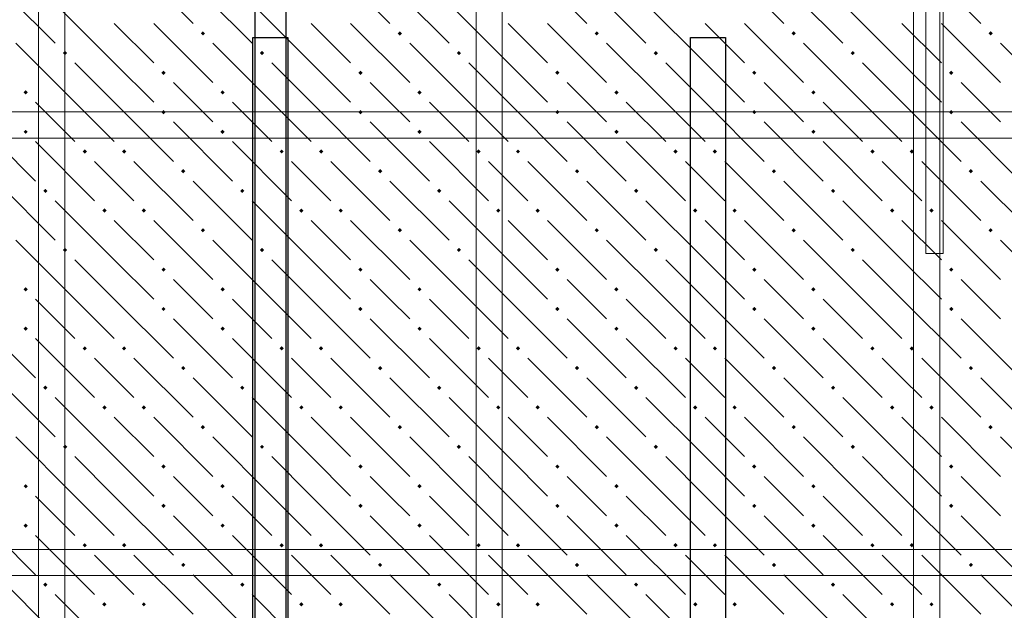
# Model space of a CAD drawing. Header units: millimetres. Extents: x 0 to 42000, y 0 to 29700.
# Tile 44 of 64: x 16691 to 19691, y 21635 to 23435. Entities that reach past the tile are written whole.
import ezdxf

# ---------------------------------------------------------------- set-up
doc = ezdxf.new("R2010")
doc.units = ezdxf.units.MM
for name, color, linetype, lineweight in [('ДОП Верх по У', 7, 'Continuous', 18), ('ЖБ Перекрытие верхний уровень', 7, 'Continuous', 18), ('Фоновоя арматура Х1', 7, 'Continuous', 25)]:
    doc.layers.add(name, color=color, linetype=linetype, lineweight=lineweight)

msp = doc.modelspace()

# ---------------------------------------------------------------- hatches: boundary and pattern name
at = {"layer": 'ЖБ Перекрытие верхний уровень', "linetype": 'Continuous', "lineweight": 18, "transparency": 33554687}
for points in [[(17242.8, 23393.5), (17249.3, 23400), (17255.8, 23393.5), (17249.3, 23387)], [(17842.8, 23393.5), (17849.3, 23400), (17855.8, 23393.5), (17849.3, 23387)], [(18442.8, 23393.5), (18449.3, 23400), (18455.8, 23393.5), (18449.3, 23387)], [(19042.8, 23393.5), (19049.3, 23400), (19055.8, 23393.5), (19049.3, 23387)], [(19642.8, 23393.5), (19649.3, 23400), (19655.8, 23393.5), (19649.3, 23387)], [(16822.8, 23333.5), (16829.3, 23340), (16835.8, 23333.5), (16829.3, 23327)], [(17422.8, 23333.5), (17429.3, 23340), (17435.8, 23333.5), (17429.3, 23327)], [(18022.8, 23333.5), (18029.3, 23340), (18035.8, 23333.5), (18029.3, 23327)], [(18622.8, 23333.5), (18629.3, 23340), (18635.8, 23333.5), (18629.3, 23327)], [(19222.8, 23333.5), (19229.3, 23340), (19235.8, 23333.5), (19229.3, 23327)], [(17122.8, 23273.5), (17129.3, 23280), (17135.8, 23273.5), (17129.3, 23267)], [(17722.8, 23273.5), (17729.3, 23280), (17735.8, 23273.5), (17729.3, 23267)], [(18322.8, 23273.5), (18329.3, 23280), (18335.8, 23273.5), (18329.3, 23267)], [(18922.8, 23273.5), (18929.3, 23280), (18935.8, 23273.5), (18929.3, 23267)], [(19522.8, 23273.5), (19529.3, 23280), (19535.8, 23273.5), (19529.3, 23267)], [(16702.8, 23213.5), (16709.3, 23220), (16715.8, 23213.5), (16709.3, 23207)], [(17302.8, 23213.5), (17309.3, 23220), (17315.8, 23213.5), (17309.3, 23207)], [(17902.8, 23213.5), (17909.3, 23220), (17915.8, 23213.5), (17909.3, 23207)], [(18502.8, 23213.5), (18509.3, 23220), (18515.8, 23213.5), (18509.3, 23207)], [(19102.8, 23213.5), (19109.3, 23220), (19115.8, 23213.5), (19109.3, 23207)], [(17122.8, 23153.5), (17129.3, 23160), (17135.8, 23153.5), (17129.3, 23147)], [(17722.8, 23153.5), (17729.3, 23160), (17735.8, 23153.5), (17729.3, 23147)], [(18322.8, 23153.5), (18329.3, 23160), (18335.8, 23153.5), (18329.3, 23147)], [(18922.8, 23153.5), (18929.3, 23160), (18935.8, 23153.5), (18929.3, 23147)], [(19522.8, 23153.5), (19529.3, 23160), (19535.8, 23153.5), (19529.3, 23147)], [(16702.8, 23093.5), (16709.3, 23100), (16715.8, 23093.5), (16709.3, 23087)], [(17302.8, 23093.5), (17309.3, 23100), (17315.8, 23093.5), (17309.3, 23087)], [(17902.8, 23093.5), (17909.3, 23100), (17915.8, 23093.5), (17909.3, 23087)], [(18502.8, 23093.5), (18509.3, 23100), (18515.8, 23093.5), (18509.3, 23087)], [(19102.8, 23093.5), (19109.3, 23100), (19115.8, 23093.5), (19109.3, 23087)], [(16882.8, 23033.5), (16889.3, 23040), (16895.8, 23033.5), (16889.3, 23027)], [(17002.8, 23033.5), (17009.3, 23040), (17015.8, 23033.5), (17009.3, 23027)], [(17482.8, 23033.5), (17489.3, 23040), (17495.8, 23033.5), (17489.3, 23027)], [(17602.8, 23033.5), (17609.3, 23040), (17615.8, 23033.5), (17609.3, 23027)], [(18082.8, 23033.5), (18089.3, 23040), (18095.8, 23033.5), (18089.3, 23027)], [(18202.8, 23033.5), (18209.3, 23040), (18215.8, 23033.5), (18209.3, 23027)], [(18682.8, 23033.5), (18689.3, 23040), (18695.8, 23033.5), (18689.3, 23027)], [(18802.8, 23033.5), (18809.3, 23040), (18815.8, 23033.5), (18809.3, 23027)], [(19282.8, 23033.5), (19289.3, 23040), (19295.8, 23033.5), (19289.3, 23027)], [(19402.8, 23033.5), (19409.3, 23040), (19415.8, 23033.5), (19409.3, 23027)], [(17182.8, 22973.5), (17189.3, 22980), (17195.8, 22973.5), (17189.3, 22967)], [(17782.8, 22973.5), (17789.3, 22980), (17795.8, 22973.5), (17789.3, 22967)], [(18382.8, 22973.5), (18389.3, 22980), (18395.8, 22973.5), (18389.3, 22967)], [(18982.8, 22973.5), (18989.3, 22980), (18995.8, 22973.5), (18989.3, 22967)], [(19582.8, 22973.5), (19589.3, 22980), (19595.8, 22973.5), (19589.3, 22967)], [(16762.8, 22913.5), (16769.3, 22920), (16775.8, 22913.5), (16769.3, 22907)], [(17362.8, 22913.5), (17369.3, 22920), (17375.8, 22913.5), (17369.3, 22907)], [(17962.8, 22913.5), (17969.3, 22920), (17975.8, 22913.5), (17969.3, 22907)], [(18562.8, 22913.5), (18569.3, 22920), (18575.8, 22913.5), (18569.3, 22907)], [(19162.8, 22913.5), (19169.3, 22920), (19175.8, 22913.5), (19169.3, 22907)], [(16942.8, 22853.5), (16949.3, 22860), (16955.8, 22853.5), (16949.3, 22847)], [(17062.8, 22853.5), (17069.3, 22860), (17075.8, 22853.5), (17069.3, 22847)], [(17542.8, 22853.5), (17549.3, 22860), (17555.8, 22853.5), (17549.3, 22847)], [(17662.8, 22853.5), (17669.3, 22860), (17675.8, 22853.5), (17669.3, 22847)], [(18142.8, 22853.5), (18149.3, 22860), (18155.8, 22853.5), (18149.3, 22847)], [(18262.8, 22853.5), (18269.3, 22860), (18275.8, 22853.5), (18269.3, 22847)], [(18742.8, 22853.5), (18749.3, 22860), (18755.8, 22853.5), (18749.3, 22847)], [(18862.8, 22853.5), (18869.3, 22860), (18875.8, 22853.5), (18869.3, 22847)], [(19342.8, 22853.5), (19349.3, 22860), (19355.8, 22853.5), (19349.3, 22847)], [(19462.8, 22853.5), (19469.3, 22860), (19475.8, 22853.5), (19469.3, 22847)], [(17242.8, 22793.5), (17249.3, 22800), (17255.8, 22793.5), (17249.3, 22787)], [(17842.8, 22793.5), (17849.3, 22800), (17855.8, 22793.5), (17849.3, 22787)], [(18442.8, 22793.5), (18449.3, 22800), (18455.8, 22793.5), (18449.3, 22787)], [(19042.8, 22793.5), (19049.3, 22800), (19055.8, 22793.5), (19049.3, 22787)], [(19642.8, 22793.5), (19649.3, 22800), (19655.8, 22793.5), (19649.3, 22787)], [(16822.8, 22733.5), (16829.3, 22740), (16835.8, 22733.5), (16829.3, 22727)], [(17422.8, 22733.5), (17429.3, 22740), (17435.8, 22733.5), (17429.3, 22727)], [(18022.8, 22733.5), (18029.3, 22740), (18035.8, 22733.5), (18029.3, 22727)], [(18622.8, 22733.5), (18629.3, 22740), (18635.8, 22733.5), (18629.3, 22727)], [(19222.8, 22733.5), (19229.3, 22740), (19235.8, 22733.5), (19229.3, 22727)], [(17122.8, 22673.5), (17129.3, 22680), (17135.8, 22673.5), (17129.3, 22667)], [(17722.8, 22673.5), (17729.3, 22680), (17735.8, 22673.5), (17729.3, 22667)], [(18322.8, 22673.5), (18329.3, 22680), (18335.8, 22673.5), (18329.3, 22667)], [(18922.8, 22673.5), (18929.3, 22680), (18935.8, 22673.5), (18929.3, 22667)], [(19522.8, 22673.5), (19529.3, 22680), (19535.8, 22673.5), (19529.3, 22667)], [(16702.8, 22613.5), (16709.3, 22620), (16715.8, 22613.5), (16709.3, 22607)], [(17302.8, 22613.5), (17309.3, 22620), (17315.8, 22613.5), (17309.3, 22607)], [(17902.8, 22613.5), (17909.3, 22620), (17915.8, 22613.5), (17909.3, 22607)], [(18502.8, 22613.5), (18509.3, 22620), (18515.8, 22613.5), (18509.3, 22607)], [(19102.8, 22613.5), (19109.3, 22620), (19115.8, 22613.5), (19109.3, 22607)], [(17122.8, 22553.5), (17129.3, 22560), (17135.8, 22553.5), (17129.3, 22547)], [(17722.8, 22553.5), (17729.3, 22560), (17735.8, 22553.5), (17729.3, 22547)], [(18322.8, 22553.5), (18329.3, 22560), (18335.8, 22553.5), (18329.3, 22547)], [(18922.8, 22553.5), (18929.3, 22560), (18935.8, 22553.5), (18929.3, 22547)], [(19522.8, 22553.5), (19529.3, 22560), (19535.8, 22553.5), (19529.3, 22547)], [(16702.8, 22493.5), (16709.3, 22500), (16715.8, 22493.5), (16709.3, 22487)], [(17302.8, 22493.5), (17309.3, 22500), (17315.8, 22493.5), (17309.3, 22487)], [(17902.8, 22493.5), (17909.3, 22500), (17915.8, 22493.5), (17909.3, 22487)], [(18502.8, 22493.5), (18509.3, 22500), (18515.8, 22493.5), (18509.3, 22487)], [(19102.8, 22493.5), (19109.3, 22500), (19115.8, 22493.5), (19109.3, 22487)], [(16882.8, 22433.5), (16889.3, 22440), (16895.8, 22433.5), (16889.3, 22427)], [(17002.8, 22433.5), (17009.3, 22440), (17015.8, 22433.5), (17009.3, 22427)], [(17482.8, 22433.5), (17489.3, 22440), (17495.8, 22433.5), (17489.3, 22427)], [(17602.8, 22433.5), (17609.3, 22440), (17615.8, 22433.5), (17609.3, 22427)], [(18082.8, 22433.5), (18089.3, 22440), (18095.8, 22433.5), (18089.3, 22427)], [(18202.8, 22433.5), (18209.3, 22440), (18215.8, 22433.5), (18209.3, 22427)], [(18682.8, 22433.5), (18689.3, 22440), (18695.8, 22433.5), (18689.3, 22427)], [(18802.8, 22433.5), (18809.3, 22440), (18815.8, 22433.5), (18809.3, 22427)], [(19282.8, 22433.5), (19289.3, 22440), (19295.8, 22433.5), (19289.3, 22427)], [(19402.8, 22433.5), (19409.3, 22440), (19415.8, 22433.5), (19409.3, 22427)], [(17182.8, 22373.5), (17189.3, 22380), (17195.8, 22373.5), (17189.3, 22367)], [(17782.8, 22373.5), (17789.3, 22380), (17795.8, 22373.5), (17789.3, 22367)], [(18382.8, 22373.5), (18389.3, 22380), (18395.8, 22373.5), (18389.3, 22367)], [(18982.8, 22373.5), (18989.3, 22380), (18995.8, 22373.5), (18989.3, 22367)], [(19582.8, 22373.5), (19589.3, 22380), (19595.8, 22373.5), (19589.3, 22367)], [(16762.8, 22313.5), (16769.3, 22320), (16775.8, 22313.5), (16769.3, 22307)], [(17362.8, 22313.5), (17369.3, 22320), (17375.8, 22313.5), (17369.3, 22307)], [(17962.8, 22313.5), (17969.3, 22320), (17975.8, 22313.5), (17969.3, 22307)], [(18562.8, 22313.5), (18569.3, 22320), (18575.8, 22313.5), (18569.3, 22307)], [(19162.8, 22313.5), (19169.3, 22320), (19175.8, 22313.5), (19169.3, 22307)], [(16942.8, 22253.5), (16949.3, 22260), (16955.8, 22253.5), (16949.3, 22247)], [(17062.8, 22253.5), (17069.3, 22260), (17075.8, 22253.5), (17069.3, 22247)], [(17542.8, 22253.5), (17549.3, 22260), (17555.8, 22253.5), (17549.3, 22247)], [(17662.8, 22253.5), (17669.3, 22260), (17675.8, 22253.5), (17669.3, 22247)], [(18142.8, 22253.5), (18149.3, 22260), (18155.8, 22253.5), (18149.3, 22247)], [(18262.8, 22253.5), (18269.3, 22260), (18275.8, 22253.5), (18269.3, 22247)], [(18742.8, 22253.5), (18749.3, 22260), (18755.8, 22253.5), (18749.3, 22247)], [(18862.8, 22253.5), (18869.3, 22260), (18875.8, 22253.5), (18869.3, 22247)], [(19342.8, 22253.5), (19349.3, 22260), (19355.8, 22253.5), (19349.3, 22247)], [(19462.8, 22253.5), (19469.3, 22260), (19475.8, 22253.5), (19469.3, 22247)], [(17242.8, 22193.5), (17249.3, 22200), (17255.8, 22193.5), (17249.3, 22187)], [(17842.8, 22193.5), (17849.3, 22200), (17855.8, 22193.5), (17849.3, 22187)], [(18442.8, 22193.5), (18449.3, 22200), (18455.8, 22193.5), (18449.3, 22187)], [(19042.8, 22193.5), (19049.3, 22200), (19055.8, 22193.5), (19049.3, 22187)], [(19642.8, 22193.5), (19649.3, 22200), (19655.8, 22193.5), (19649.3, 22187)], [(16822.8, 22133.5), (16829.3, 22140), (16835.8, 22133.5), (16829.3, 22127)], [(17422.8, 22133.5), (17429.3, 22140), (17435.8, 22133.5), (17429.3, 22127)], [(18022.8, 22133.5), (18029.3, 22140), (18035.8, 22133.5), (18029.3, 22127)], [(18622.8, 22133.5), (18629.3, 22140), (18635.8, 22133.5), (18629.3, 22127)], [(19222.8, 22133.5), (19229.3, 22140), (19235.8, 22133.5), (19229.3, 22127)], [(17122.8, 22073.5), (17129.3, 22080), (17135.8, 22073.5), (17129.3, 22067)], [(17722.8, 22073.5), (17729.3, 22080), (17735.8, 22073.5), (17729.3, 22067)], [(18322.8, 22073.5), (18329.3, 22080), (18335.8, 22073.5), (18329.3, 22067)], [(18922.8, 22073.5), (18929.3, 22080), (18935.8, 22073.5), (18929.3, 22067)], [(19522.8, 22073.5), (19529.3, 22080), (19535.8, 22073.5), (19529.3, 22067)], [(16702.8, 22013.5), (16709.3, 22020), (16715.8, 22013.5), (16709.3, 22007)], [(17302.8, 22013.5), (17309.3, 22020), (17315.8, 22013.5), (17309.3, 22007)], [(17902.8, 22013.5), (17909.3, 22020), (17915.8, 22013.5), (17909.3, 22007)], [(18502.8, 22013.5), (18509.3, 22020), (18515.8, 22013.5), (18509.3, 22007)], [(19102.8, 22013.5), (19109.3, 22020), (19115.8, 22013.5), (19109.3, 22007)], [(17122.8, 21953.5), (17129.3, 21960), (17135.8, 21953.5), (17129.3, 21947)], [(17722.8, 21953.5), (17729.3, 21960), (17735.8, 21953.5), (17729.3, 21947)], [(18322.8, 21953.5), (18329.3, 21960), (18335.8, 21953.5), (18329.3, 21947)], [(18922.8, 21953.5), (18929.3, 21960), (18935.8, 21953.5), (18929.3, 21947)], [(19522.8, 21953.5), (19529.3, 21960), (19535.8, 21953.5), (19529.3, 21947)], [(16702.8, 21893.5), (16709.3, 21900), (16715.8, 21893.5), (16709.3, 21887)], [(17302.8, 21893.5), (17309.3, 21900), (17315.8, 21893.5), (17309.3, 21887)], [(17902.8, 21893.5), (17909.3, 21900), (17915.8, 21893.5), (17909.3, 21887)], [(18502.8, 21893.5), (18509.3, 21900), (18515.8, 21893.5), (18509.3, 21887)], [(19102.8, 21893.5), (19109.3, 21900), (19115.8, 21893.5), (19109.3, 21887)], [(16882.8, 21833.5), (16889.3, 21840), (16895.8, 21833.5), (16889.3, 21827)], [(17002.8, 21833.5), (17009.3, 21840), (17015.8, 21833.5), (17009.3, 21827)], [(17482.8, 21833.5), (17489.3, 21840), (17495.8, 21833.5), (17489.3, 21827)], [(17602.8, 21833.5), (17609.3, 21840), (17615.8, 21833.5), (17609.3, 21827)], [(18082.8, 21833.5), (18089.3, 21840), (18095.8, 21833.5), (18089.3, 21827)], [(18202.8, 21833.5), (18209.3, 21840), (18215.8, 21833.5), (18209.3, 21827)], [(18682.8, 21833.5), (18689.3, 21840), (18695.8, 21833.5), (18689.3, 21827)], [(18802.8, 21833.5), (18809.3, 21840), (18815.8, 21833.5), (18809.3, 21827)], [(19282.8, 21833.5), (19289.3, 21840), (19295.8, 21833.5), (19289.3, 21827)], [(19402.8, 21833.5), (19409.3, 21840), (19415.8, 21833.5), (19409.3, 21827)], [(17182.8, 21773.5), (17189.3, 21780), (17195.8, 21773.5), (17189.3, 21767)], [(17782.8, 21773.5), (17789.3, 21780), (17795.8, 21773.5), (17789.3, 21767)], [(18382.8, 21773.5), (18389.3, 21780), (18395.8, 21773.5), (18389.3, 21767)], [(18982.8, 21773.5), (18989.3, 21780), (18995.8, 21773.5), (18989.3, 21767)], [(19582.8, 21773.5), (19589.3, 21780), (19595.8, 21773.5), (19589.3, 21767)], [(16762.8, 21713.5), (16769.3, 21720), (16775.8, 21713.5), (16769.3, 21707)], [(17362.8, 21713.5), (17369.3, 21720), (17375.8, 21713.5), (17369.3, 21707)], [(17962.8, 21713.5), (17969.3, 21720), (17975.8, 21713.5), (17969.3, 21707)], [(18562.8, 21713.5), (18569.3, 21720), (18575.8, 21713.5), (18569.3, 21707)], [(19162.8, 21713.5), (19169.3, 21720), (19175.8, 21713.5), (19169.3, 21707)], [(16942.8, 21653.5), (16949.3, 21660), (16955.8, 21653.5), (16949.3, 21647)], [(17062.8, 21653.5), (17069.3, 21660), (17075.8, 21653.5), (17069.3, 21647)], [(17542.8, 21653.5), (17549.3, 21660), (17555.8, 21653.5), (17549.3, 21647)], [(17662.8, 21653.5), (17669.3, 21660), (17675.8, 21653.5), (17669.3, 21647)], [(18142.8, 21653.5), (18149.3, 21660), (18155.8, 21653.5), (18149.3, 21647)], [(18262.8, 21653.5), (18269.3, 21660), (18275.8, 21653.5), (18269.3, 21647)], [(18742.8, 21653.5), (18749.3, 21660), (18755.8, 21653.5), (18749.3, 21647)], [(18862.8, 21653.5), (18869.3, 21660), (18875.8, 21653.5), (18869.3, 21647)], [(19342.8, 21653.5), (19349.3, 21660), (19355.8, 21653.5), (19349.3, 21647)], [(19462.8, 21653.5), (19469.3, 21660), (19475.8, 21653.5), (19469.3, 21647)]]:
    msp.add_hatch(color=7, dxfattribs=at).paths.add_polyline_path(points, flags=16)

# ---------------------------------------------------------------- linework, layer by layer
at = {"color": 7, "linetype": 'Continuous', "lineweight": 25, "transparency": 33554687}
msp.add_lwpolyline([(17501.6, 26793.3), (17501.6, 11914.3), (17408.2, 11914.3), (17408.2, 26793.3), (17501.6, 26793.3)], dxfattribs=at)
at = {"color": 7, "linetype": 'Continuous', "lineweight": 13, "transparency": 33554687}
msp.add_lwpolyline([(18124.9, 26002.9), (18124.9, 24389.6), (19504.9, 24389.6), (19504.9, 22722.9), (19451.6, 22722.9), (19451.6, 24336.3), (18071.6, 24336.3), (18071.6, 26002.9), (18124.9, 26002.9)], dxfattribs=at)
at = {"layer": 'ДОП Верх по У', "color": 7, "linetype": 'Continuous', "lineweight": 25, "transparency": 33554687}
for points in [[(17508.2, 23381), (17508.2, 11460.1), (17401.6, 11460.1), (17401.6, 23381), (17508.2, 23381)], [(18841.6, 23381), (18841.6, 11460.1), (18734.9, 11460.1), (18734.9, 23381), (18841.6, 23381)]]:
    msp.add_lwpolyline(points, dxfattribs=at)
at = {"layer": 'ЖБ Перекрытие верхний уровень', "color": 9, "linetype": 'Continuous', "lineweight": 18, "true_color": 0xc7c7c7, "transparency": 33554687}
for p, q in [((17039.3, 23603.5), (17219.3, 23423.5)), ((17639.3, 23603.5), (17819.3, 23423.5)), ((18239.3, 23603.5), (18419.3, 23423.5)), ((18839.3, 23603.5), (19019.3, 23423.5)), ((19439.3, 23603.5), (19619.3, 23423.5)), ((16619.3, 23543.5), (16799.3, 23363.5)), ((17219.3, 23543.5), (17399.3, 23363.5)), ((17819.3, 23543.5), (17999.3, 23363.5)), ((18419.3, 23543.5), (18599.3, 23363.5)), ((19019.3, 23543.5), (19199.3, 23363.5)), ((16979.3, 23303.5), (16799.3, 23483.5)), ((17579.3, 23303.5), (17399.3, 23483.5)), ((18179.3, 23303.5), (17999.3, 23483.5)), ((18779.3, 23303.5), (18599.3, 23483.5)), ((19379.3, 23303.5), (19199.3, 23483.5)), ((16979.3, 23423.5), (17099.3, 23303.5)), ((17099.3, 23423.5), (17279.3, 23243.5)), ((17579.3, 23423.5), (17699.3, 23303.5)), ((17699.3, 23423.5), (17879.3, 23243.5)), ((18179.3, 23423.5), (18299.3, 23303.5)), ((18299.3, 23423.5), (18479.3, 23243.5)), ((18779.3, 23423.5), (18899.3, 23303.5)), ((18899.3, 23423.5), (19079.3, 23243.5)), ((19379.3, 23423.5), (19499.3, 23303.5)), ((19499.3, 23423.5), (19679.3, 23243.5)), ((16859.3, 23183.5), (16679.3, 23363.5)), ((17459.3, 23183.5), (17279.3, 23363.5)), ((18059.3, 23183.5), (17879.3, 23363.5)), ((18659.3, 23183.5), (18479.3, 23363.5)), ((19259.3, 23183.5), (19079.3, 23363.5)), ((19859.3, 23183.5), (19679.3, 23363.5)), ((16859.3, 23303.5), (16979.3, 23183.5)), ((16979.3, 23303.5), (17099.3, 23183.5)), ((17459.3, 23303.5), (17579.3, 23183.5)), ((17579.3, 23303.5), (17699.3, 23183.5)), ((18059.3, 23303.5), (18179.3, 23183.5)), ((18179.3, 23303.5), (18299.3, 23183.5)), ((18659.3, 23303.5), (18779.3, 23183.5)), ((18779.3, 23303.5), (18899.3, 23183.5)), ((19259.3, 23303.5), (19379.3, 23183.5)), ((19379.3, 23303.5), (19499.3, 23183.5)), ((17219.3, 23183.5), (17159.3, 23243.5)), ((17819.3, 23183.5), (17759.3, 23243.5)), ((18419.3, 23183.5), (18359.3, 23243.5)), ((19019.3, 23183.5), (18959.3, 23243.5)), ((19619.3, 23183.5), (19559.3, 23243.5)), ((16739.3, 23183.5), (16859.3, 23063.5)), ((16859.3, 23183.5), (16979.3, 23063.5)), ((16979.3, 23183.5), (17159.3, 23003.5)), ((17279.3, 23123.5), (17219.3, 23183.5)), ((17339.3, 23183.5), (17459.3, 23063.5)), ((17459.3, 23183.5), (17579.3, 23063.5)), ((17579.3, 23183.5), (17759.3, 23003.5)), ((17879.3, 23123.5), (17819.3, 23183.5)), ((17939.3, 23183.5), (18059.3, 23063.5)), ((18059.3, 23183.5), (18179.3, 23063.5)), ((18179.3, 23183.5), (18359.3, 23003.5)), ((18479.3, 23123.5), (18419.3, 23183.5)), ((18539.3, 23183.5), (18659.3, 23063.5)), ((18659.3, 23183.5), (18779.3, 23063.5)), ((18779.3, 23183.5), (18959.3, 23003.5)), ((19079.3, 23123.5), (19019.3, 23183.5)), ((19139.3, 23183.5), (19259.3, 23063.5)), ((19259.3, 23183.5), (19379.3, 23063.5)), ((19379.3, 23183.5), (19559.3, 23003.5)), ((19679.3, 23123.5), (19619.3, 23183.5)), ((16559.3, 23123.5), (16739.3, 22943.5)), ((17159.3, 23123.5), (17339.3, 22943.5)), ((17759.3, 23123.5), (17939.3, 22943.5)), ((18359.3, 23123.5), (18539.3, 22943.5)), ((18959.3, 23123.5), (19139.3, 22943.5)), ((19559.3, 23123.5), (19739.3, 22943.5)), ((16739.3, 23063.5), (16919.3, 22883.5)), ((17339.3, 23063.5), (17519.3, 22883.5)), ((17939.3, 23063.5), (18119.3, 22883.5)), ((18539.3, 23063.5), (18719.3, 22883.5)), ((19139.3, 23063.5), (19319.3, 22883.5)), ((16979.3, 22943.5), (16919.3, 23003.5)), ((17039.3, 23003.5), (17219.3, 22823.5)), ((17579.3, 22943.5), (17519.3, 23003.5)), ((17639.3, 23003.5), (17819.3, 22823.5)), ((18179.3, 22943.5), (18119.3, 23003.5)), ((18239.3, 23003.5), (18419.3, 22823.5)), ((18779.3, 22943.5), (18719.3, 23003.5)), ((18839.3, 23003.5), (19019.3, 22823.5)), ((19379.3, 22943.5), (19319.3, 23003.5)), ((19439.3, 23003.5), (19619.3, 22823.5)), ((16619.3, 22943.5), (16799.3, 22763.5)), ((17039.3, 22883.5), (16979.3, 22943.5)), ((17219.3, 22943.5), (17399.3, 22763.5)), ((17639.3, 22883.5), (17579.3, 22943.5)), ((17819.3, 22943.5), (17999.3, 22763.5)), ((18239.3, 22883.5), (18179.3, 22943.5)), ((18419.3, 22943.5), (18599.3, 22763.5)), ((18839.3, 22883.5), (18779.3, 22943.5)), ((19019.3, 22943.5), (19199.3, 22763.5)), ((19439.3, 22883.5), (19379.3, 22943.5)), ((19619.3, 22943.5), (19799.3, 22763.5)), ((16979.3, 22703.5), (16799.3, 22883.5)), ((17579.3, 22703.5), (17399.3, 22883.5)), ((18179.3, 22703.5), (17999.3, 22883.5)), ((18779.3, 22703.5), (18599.3, 22883.5)), ((19379.3, 22703.5), (19199.3, 22883.5)), ((16979.3, 22823.5), (17099.3, 22703.5)), ((17099.3, 22823.5), (17279.3, 22643.5)), ((17579.3, 22823.5), (17699.3, 22703.5)), ((17699.3, 22823.5), (17879.3, 22643.5)), ((18179.3, 22823.5), (18299.3, 22703.5)), ((18299.3, 22823.5), (18479.3, 22643.5)), ((18779.3, 22823.5), (18899.3, 22703.5)), ((18899.3, 22823.5), (19079.3, 22643.5)), ((19379.3, 22823.5), (19499.3, 22703.5)), ((19499.3, 22823.5), (19679.3, 22643.5)), ((16859.3, 22583.5), (16679.3, 22763.5)), ((17459.3, 22583.5), (17279.3, 22763.5)), ((18059.3, 22583.5), (17879.3, 22763.5)), ((18659.3, 22583.5), (18479.3, 22763.5)), ((19259.3, 22583.5), (19079.3, 22763.5)), ((19859.3, 22583.5), (19679.3, 22763.5)), ((16859.3, 22703.5), (16979.3, 22583.5)), ((16979.3, 22703.5), (17099.3, 22583.5)), ((17459.3, 22703.5), (17579.3, 22583.5)), ((17579.3, 22703.5), (17699.3, 22583.5)), ((18059.3, 22703.5), (18179.3, 22583.5)), ((18179.3, 22703.5), (18299.3, 22583.5)), ((18659.3, 22703.5), (18779.3, 22583.5)), ((18779.3, 22703.5), (18899.3, 22583.5)), ((19259.3, 22703.5), (19379.3, 22583.5)), ((19379.3, 22703.5), (19499.3, 22583.5)), ((17219.3, 22583.5), (17159.3, 22643.5)), ((17819.3, 22583.5), (17759.3, 22643.5)), ((18419.3, 22583.5), (18359.3, 22643.5)), ((19019.3, 22583.5), (18959.3, 22643.5)), ((19619.3, 22583.5), (19559.3, 22643.5)), ((16739.3, 22583.5), (16859.3, 22463.5)), ((16859.3, 22583.5), (16979.3, 22463.5)), ((16979.3, 22583.5), (17159.3, 22403.5)), ((17279.3, 22523.5), (17219.3, 22583.5)), ((17339.3, 22583.5), (17459.3, 22463.5)), ((17459.3, 22583.5), (17579.3, 22463.5)), ((17579.3, 22583.5), (17759.3, 22403.5)), ((17879.3, 22523.5), (17819.3, 22583.5)), ((17939.3, 22583.5), (18059.3, 22463.5)), ((18059.3, 22583.5), (18179.3, 22463.5)), ((18179.3, 22583.5), (18359.3, 22403.5)), ((18479.3, 22523.5), (18419.3, 22583.5)), ((18539.3, 22583.5), (18659.3, 22463.5)), ((18659.3, 22583.5), (18779.3, 22463.5)), ((18779.3, 22583.5), (18959.3, 22403.5)), ((19079.3, 22523.5), (19019.3, 22583.5)), ((19139.3, 22583.5), (19259.3, 22463.5)), ((19259.3, 22583.5), (19379.3, 22463.5)), ((19379.3, 22583.5), (19559.3, 22403.5)), ((19679.3, 22523.5), (19619.3, 22583.5)), ((16559.3, 22523.5), (16739.3, 22343.5)), ((17159.3, 22523.5), (17339.3, 22343.5)), ((17759.3, 22523.5), (17939.3, 22343.5)), ((18359.3, 22523.5), (18539.3, 22343.5)), ((18959.3, 22523.5), (19139.3, 22343.5)), ((19559.3, 22523.5), (19739.3, 22343.5)), ((16739.3, 22463.5), (16919.3, 22283.5)), ((17339.3, 22463.5), (17519.3, 22283.5)), ((17939.3, 22463.5), (18119.3, 22283.5)), ((18539.3, 22463.5), (18719.3, 22283.5)), ((19139.3, 22463.5), (19319.3, 22283.5)), ((16979.3, 22343.5), (16919.3, 22403.5)), ((17039.3, 22403.5), (17219.3, 22223.5)), ((17579.3, 22343.5), (17519.3, 22403.5)), ((17639.3, 22403.5), (17819.3, 22223.5)), ((18179.3, 22343.5), (18119.3, 22403.5)), ((18239.3, 22403.5), (18419.3, 22223.5)), ((18779.3, 22343.5), (18719.3, 22403.5)), ((18839.3, 22403.5), (19019.3, 22223.5)), ((19379.3, 22343.5), (19319.3, 22403.5)), ((19439.3, 22403.5), (19619.3, 22223.5)), ((16619.3, 22343.5), (16799.3, 22163.5)), ((17039.3, 22283.5), (16979.3, 22343.5)), ((17219.3, 22343.5), (17399.3, 22163.5)), ((17639.3, 22283.5), (17579.3, 22343.5)), ((17819.3, 22343.5), (17999.3, 22163.5)), ((18239.3, 22283.5), (18179.3, 22343.5)), ((18419.3, 22343.5), (18599.3, 22163.5)), ((18839.3, 22283.5), (18779.3, 22343.5)), ((19019.3, 22343.5), (19199.3, 22163.5)), ((19439.3, 22283.5), (19379.3, 22343.5)), ((19619.3, 22343.5), (19799.3, 22163.5)), ((16979.3, 22103.5), (16799.3, 22283.5)), ((17579.3, 22103.5), (17399.3, 22283.5)), ((18179.3, 22103.5), (17999.3, 22283.5)), ((18779.3, 22103.5), (18599.3, 22283.5)), ((19379.3, 22103.5), (19199.3, 22283.5)), ((16979.3, 22223.5), (17099.3, 22103.5)), ((17099.3, 22223.5), (17279.3, 22043.5)), ((17579.3, 22223.5), (17699.3, 22103.5)), ((17699.3, 22223.5), (17879.3, 22043.5)), ((18179.3, 22223.5), (18299.3, 22103.5)), ((18299.3, 22223.5), (18479.3, 22043.5)), ((18779.3, 22223.5), (18899.3, 22103.5)), ((18899.3, 22223.5), (19079.3, 22043.5)), ((19379.3, 22223.5), (19499.3, 22103.5)), ((19499.3, 22223.5), (19679.3, 22043.5)), ((16859.3, 21983.5), (16679.3, 22163.5)), ((17459.3, 21983.5), (17279.3, 22163.5)), ((18059.3, 21983.5), (17879.3, 22163.5)), ((18659.3, 21983.5), (18479.3, 22163.5)), ((19259.3, 21983.5), (19079.3, 22163.5)), ((19859.3, 21983.5), (19679.3, 22163.5)), ((16859.3, 22103.5), (16979.3, 21983.5)), ((16979.3, 22103.5), (17099.3, 21983.5)), ((17459.3, 22103.5), (17579.3, 21983.5)), ((17579.3, 22103.5), (17699.3, 21983.5)), ((18059.3, 22103.5), (18179.3, 21983.5)), ((18179.3, 22103.5), (18299.3, 21983.5)), ((18659.3, 22103.5), (18779.3, 21983.5)), ((18779.3, 22103.5), (18899.3, 21983.5)), ((19259.3, 22103.5), (19379.3, 21983.5)), ((19379.3, 22103.5), (19499.3, 21983.5)), ((17219.3, 21983.5), (17159.3, 22043.5)), ((17819.3, 21983.5), (17759.3, 22043.5)), ((18419.3, 21983.5), (18359.3, 22043.5)), ((19019.3, 21983.5), (18959.3, 22043.5)), ((19619.3, 21983.5), (19559.3, 22043.5)), ((16739.3, 21983.5), (16859.3, 21863.5)), ((16859.3, 21983.5), (16979.3, 21863.5)), ((16979.3, 21983.5), (17159.3, 21803.5)), ((17279.3, 21923.5), (17219.3, 21983.5)), ((17339.3, 21983.5), (17459.3, 21863.5)), ((17459.3, 21983.5), (17579.3, 21863.5)), ((17579.3, 21983.5), (17759.3, 21803.5)), ((17879.3, 21923.5), (17819.3, 21983.5)), ((17939.3, 21983.5), (18059.3, 21863.5)), ((18059.3, 21983.5), (18179.3, 21863.5)), ((18179.3, 21983.5), (18359.3, 21803.5)), ((18479.3, 21923.5), (18419.3, 21983.5)), ((18539.3, 21983.5), (18659.3, 21863.5)), ((18659.3, 21983.5), (18779.3, 21863.5)), ((18779.3, 21983.5), (18959.3, 21803.5)), ((19079.3, 21923.5), (19019.3, 21983.5)), ((19139.3, 21983.5), (19259.3, 21863.5)), ((19259.3, 21983.5), (19379.3, 21863.5)), ((19379.3, 21983.5), (19559.3, 21803.5)), ((19679.3, 21923.5), (19619.3, 21983.5)), ((16559.3, 21923.5), (16739.3, 21743.5)), ((17159.3, 21923.5), (17339.3, 21743.5)), ((17759.3, 21923.5), (17939.3, 21743.5)), ((18359.3, 21923.5), (18539.3, 21743.5)), ((18959.3, 21923.5), (19139.3, 21743.5)), ((19559.3, 21923.5), (19739.3, 21743.5)), ((16739.3, 21863.5), (16919.3, 21683.5)), ((17339.3, 21863.5), (17519.3, 21683.5)), ((17939.3, 21863.5), (18119.3, 21683.5)), ((18539.3, 21863.5), (18719.3, 21683.5)), ((19139.3, 21863.5), (19319.3, 21683.5)), ((16979.3, 21743.5), (16919.3, 21803.5)), ((17039.3, 21803.5), (17219.3, 21623.5)), ((17579.3, 21743.5), (17519.3, 21803.5)), ((17639.3, 21803.5), (17819.3, 21623.5)), ((18179.3, 21743.5), (18119.3, 21803.5)), ((18239.3, 21803.5), (18419.3, 21623.5)), ((18779.3, 21743.5), (18719.3, 21803.5)), ((18839.3, 21803.5), (19019.3, 21623.5)), ((19379.3, 21743.5), (19319.3, 21803.5)), ((19439.3, 21803.5), (19619.3, 21623.5)), ((16619.3, 21743.5), (16799.3, 21563.5)), ((17039.3, 21683.5), (16979.3, 21743.5)), ((17219.3, 21743.5), (17399.3, 21563.5)), ((17639.3, 21683.5), (17579.3, 21743.5)), ((17819.3, 21743.5), (17999.3, 21563.5)), ((18239.3, 21683.5), (18179.3, 21743.5)), ((18419.3, 21743.5), (18599.3, 21563.5)), ((18839.3, 21683.5), (18779.3, 21743.5)), ((19019.3, 21743.5), (19199.3, 21563.5)), ((19439.3, 21683.5), (19379.3, 21743.5)), ((19619.3, 21743.5), (19799.3, 21563.5)), ((16979.3, 21503.5), (16799.3, 21683.5)), ((17579.3, 21503.5), (17399.3, 21683.5)), ((18179.3, 21503.5), (17999.3, 21683.5)), ((18779.3, 21503.5), (18599.3, 21683.5)), ((19379.3, 21503.5), (19199.3, 21683.5))]:
    msp.add_line(p, q, dxfattribs=at)
at = {"layer": 'Фоновоя арматура Х1', "color": 251, "linetype": 'Continuous', "lineweight": 18, "true_color": 0x656565, "transparency": 33554687}
for points in [[(16828.2, 26786.6), (16828.2, 11473.4), (16748.2, 11473.4), (16748.2, 26786.6), (16828.2, 26786.6)], [(16828.2, 26786.6), (16828.2, 11473.4), (16748.2, 11473.4), (16748.2, 26786.6), (16828.2, 26786.6)], [(18161.6, 26786.6), (18161.6, 11473.4), (18081.6, 11473.4), (18081.6, 26786.6), (18161.6, 26786.6)], [(18161.6, 26786.6), (18161.6, 11473.4), (18081.6, 11473.4), (18081.6, 26786.6), (18161.6, 26786.6)], [(19494.9, 26786.6), (19494.9, 11473.4), (19414.9, 11473.4), (19414.9, 26786.6), (19494.9, 26786.6)], [(19494.9, 26786.6), (19494.9, 11473.4), (19414.9, 11473.4), (19414.9, 26786.6), (19494.9, 26786.6)], [(22561.6, 23074.4), (5081.6, 23074.4), (5081.6, 23154.4), (22561.6, 23154.4), (22561.6, 23074.4)], [(22561.6, 23074.4), (5081.6, 23074.4), (5081.6, 23154.4), (22561.6, 23154.4), (22561.6, 23074.4)], [(22561.6, 21741), (5081.6, 21741), (5081.6, 21821), (22561.6, 21821), (22561.6, 21741)], [(22561.6, 21741), (5081.6, 21741), (5081.6, 21821), (22561.6, 21821), (22561.6, 21741)]]:
    msp.add_lwpolyline(points, dxfattribs=at)

doc.saveas('drawing.dxf')
